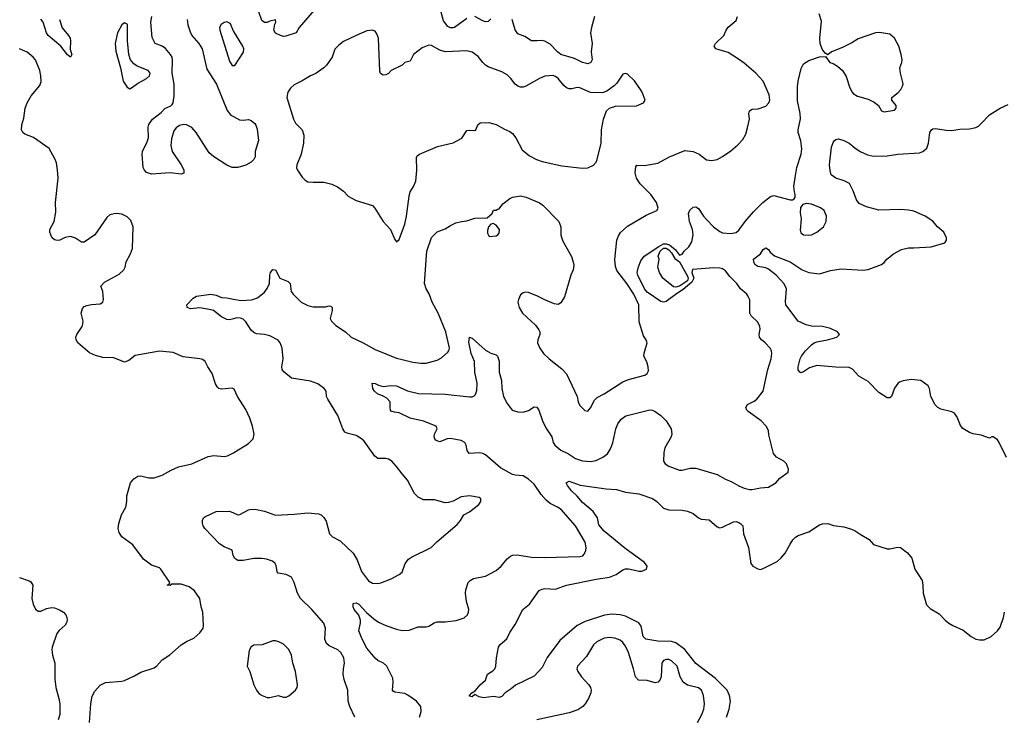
# Model space of a CAD drawing. Header units: inches. Extents: x 2293880 to 2522759, y 823965 to 1006879.
# Tile 128 of 256: x 2358412 to 2365721, y 942124 to 947288. Entities that reach past the tile are written whole.
import ezdxf

# ---------------------------------------------------------------- set-up
doc = ezdxf.new("R2010")
doc.units = ezdxf.units.IN
doc.header["$MEASUREMENT"] = 0
doc.layers.add('C3954', color=7, linetype='Continuous')
doc.layers.add('C3964', color=7, linetype='Continuous')

msp = doc.modelspace()

# ---------------------------------------------------------------- linework, layer by layer
at = {"layer": 'C3954', "color": 5}
for points, elevation in [([(2358707.6, 947290), (2358726.1, 947226.1), (2358775.2, 947170), (2358785.7, 947150), (2358790.3, 947129.7), (2358787.3, 947067.3), (2358798.8, 947030), (2358790, 947009.5), (2358765.8, 947025.8), (2358717, 947090), (2358623.5, 947170), (2358609.8, 947190), (2358586.6, 947270), (2358570, 947291.6)], 260), ([(2360000, 946189.5), (2359990, 946189.6), (2359950, 946207.8), (2359850, 946272.4), (2359818.1, 946298.1), (2359722.7, 946450), (2359690, 946488.2), (2359650, 946508.3), (2359630, 946509.7), (2359598.6, 946501.4), (2359574.1, 946485.9), (2359557.2, 946462.8), (2359537.8, 946402.2), (2359532.8, 946352.8), (2359542.6, 946310), (2359610.6, 946210), (2359630, 946172), (2359630.5, 946149.5), (2359610, 946141.2), (2359530, 946149.6), (2359390, 946140.5), (2359353.8, 946153.8), (2359337.2, 946170), (2359329.4, 946189.4), (2359320.7, 946290), (2359324.5, 946310), (2359358.7, 946381.3), (2359367.3, 946410), (2359366.6, 946490), (2359371.8, 946510), (2359397.2, 946550), (2359461, 946599), (2359490, 946627.3), (2359532.9, 946647.1), (2359542.7, 946657.3), (2359550, 946671.3), (2359558.2, 946721.8), (2359558.5, 946810), (2359544.5, 946890), (2359547.2, 946987.2), (2359543.1, 947010), (2359531.8, 947030), (2359494.2, 947074.2), (2359470, 947089.8), (2359417.6, 947110), (2359394.8, 947154.8), (2359385.7, 947270), (2359393.2, 947310)], 260), ([(2359654.1, 947290), (2359660.1, 947250), (2359676.6, 947196.6), (2359690.1, 947170.1), (2359742, 947110), (2359766.4, 947070), (2359800.5, 946920.5), (2359871.7, 946810), (2359952.3, 946612.3), (2359979.9, 946579.9), (2360000, 946568.4)], 260), ([(2360000, 947203.2), (2359975.8, 947255.8), (2359970, 947262.7), (2359948.5, 947271.5), (2359930, 947266.6), (2359908.5, 947251.5), (2359896.3, 947230), (2359897.1, 947210), (2359970, 946980.7), (2359990, 946947), (2360000, 946947.7)], 280), ([(2360000, 944546.6), (2359990, 944551.3), (2359910, 944546), (2359890, 944550.9), (2359879.7, 944559.7), (2359864.4, 944584.4), (2359841.9, 944661.9), (2359808.3, 944710), (2359789.8, 944749.8), (2359770, 944764.7), (2359750, 944770.9), (2359624.7, 944784.7), (2359550, 944818), (2359450, 944827.6), (2359270, 944795.6), (2359222, 944758), (2359190, 944746.6), (2359110, 944778), (2359030, 944780.9), (2358974.8, 944794.8), (2358930, 944814), (2358842.7, 944890), (2358832.3, 944910), (2358829.6, 944930), (2358836.2, 944950), (2358876.2, 945010), (2358880.7, 945030), (2358882.9, 945050), (2358869.4, 945110), (2358877.2, 945142.8), (2358890, 945158), (2358910, 945166), (2358945.6, 945174.4), (2359010, 945178.8), (2359028.7, 945190), (2359034, 945210), (2359029.1, 945269.1), (2359015.3, 945310), (2359040.5, 945339.5), (2359150, 945398.7), (2359185.6, 945430), (2359194.3, 945450), (2359201.3, 945490), (2359234, 945550), (2359249.6, 945590), (2359254.5, 945750), (2359236.2, 945796.2), (2359210, 945823.6), (2359170, 945843), (2359130.4, 945849.6), (2359112.3, 945847.7), (2359082, 945838), (2359059.9, 945820.1), (2358970.6, 945690), (2358890, 945635.1), (2358870, 945636), (2358826.6, 945666.6), (2358790, 945677.6), (2358750, 945669.7), (2358710, 945651.3), (2358690, 945649.7), (2358670, 945652.3), (2358649.4, 945670), (2358635.1, 945710), (2358635.1, 945730), (2358667, 945790), (2358680.1, 945859.9), (2358678.7, 945930), (2358696.8, 946110), (2358693.3, 946173.3), (2358684.2, 946224.2), (2358673.9, 946253.9), (2358631, 946331), (2358513.3, 946413.3), (2358450, 946437.6), (2358434.5, 946450), (2358425.4, 946470), (2358428.3, 946508.3), (2358442.5, 946557.5), (2358452.8, 946630), (2358466.6, 946670), (2358497.3, 946722.7), (2358560.5, 946799.5), (2358570.6, 946829.4), (2358569.8, 946870), (2358562.5, 946910), (2358528.8, 946988.8), (2358512.8, 947010), (2358466.6, 947046.6), (2358411.7, 947071.7)], 280), ([(2360000, 945068.3), (2359970, 945059.5), (2359950, 945060.9), (2359910, 945081.6), (2359850, 945128.3), (2359834.5, 945134.5), (2359750, 945148.5), (2359681.1, 945141.1), (2359654, 945150), (2359652.3, 945170), (2359699.1, 945220.9), (2359724.5, 945235.5), (2359830, 945249.2), (2359870, 945242.4), (2359910, 945225.2), (2359950, 945222.7), (2360000, 945213.7)], 260), ([(2358929.6, 942070), (2358939.8, 942210), (2358950, 942266.8), (2358970, 942303.8), (2359010, 942348), (2359050, 942366.7), (2359170, 942376.5), (2359190, 942381.7), (2359263.8, 942416.2), (2359310, 942444.2), (2359410, 942475.8), (2359430, 942490.4), (2359470, 942534.9), (2359526.1, 942573.9), (2359610, 942648.5), (2359650, 942672), (2359704.2, 942695.8), (2359750, 942737.3), (2359772.7, 942770), (2359776, 942790), (2359772.3, 942890), (2359759.6, 942930), (2359749.4, 942990), (2359710, 943049.2), (2359670, 943078.4), (2359610, 943096.9), (2359542, 943098), (2359530, 943088.7), (2359506, 943090), (2359522, 943098), (2359526, 943110), (2359459.6, 943210), (2359450, 943218), (2359390, 943238.9), (2359330, 943282), (2359252, 943390), (2359170, 943449.6), (2359150, 943481.2), (2359142, 943510), (2359147.6, 943547.6), (2359168.7, 943611.3), (2359200.7, 943670), (2359207.3, 943710), (2359207.7, 943752.3), (2359235.1, 943850), (2359260.1, 943879.9), (2359290, 943899.1), (2359310, 943902), (2359370, 943886), (2359410, 943886), (2359470, 943906.7), (2359536, 943944), (2359590, 943967.6), (2359690, 943991.5), (2359810, 944046.4), (2359852.8, 944052.8), (2359930, 944044.4), (2359954, 944050), (2359990, 944066.7), (2360000, 944073)], 280), ([(2360000, 943305.2), (2359997, 943310), (2359988.7, 943350), (2359930, 943375.1), (2359895.9, 943395.9), (2359785.2, 943510), (2359772.7, 943530), (2359769.4, 943549.4), (2359769.6, 943570), (2359777, 943590), (2359790, 943600.4), (2359870, 943636.3), (2359970, 943640.5), (2360000, 943627)], 260), ([(2358410, 943147), (2358483.1, 943123.1), (2358494.3, 943114.3), (2358508.5, 943090), (2358503.2, 942990), (2358511.6, 942950), (2358530, 942912.7), (2358550, 942897.6), (2358570, 942897), (2358610, 942917.6), (2358650, 942924.4), (2358670, 942921.3), (2358707.3, 942907.3), (2358737.3, 942890), (2358755.5, 942870), (2358761.6, 942850), (2358764.9, 942830), (2358760.3, 942810), (2358750, 942792.3), (2358705.4, 942754.6), (2358688.7, 942731.3), (2358653.4, 942630), (2358650.2, 942610), (2358655.4, 942570), (2358671.8, 942510), (2358672.9, 942392.9), (2358679.7, 942330), (2358702.4, 942250), (2358709.1, 942210), (2358709, 942131), (2358697.6, 942090)], 280)]:
    msp.add_lwpolyline(points, dxfattribs=dict(at, elevation=elevation))
at = {"layer": 'C3954', "color": 5, "elevation": 280}
msp.add_lwpolyline([(2359190, 947264), (2359170, 947249), (2359139.1, 947190), (2359121.6, 947110), (2359126.7, 947053.3), (2359160.5, 946930), (2359181, 946830), (2359210, 946786), (2359230, 946774.8), (2359250, 946785.5), (2359285.8, 946814.2), (2359354.5, 946850), (2359375.6, 946870), (2359380.7, 946890), (2359366, 946910), (2359283.1, 946943.1), (2359259.5, 946959.5), (2359235.1, 946990), (2359223, 947030), (2359212.1, 947130), (2359212.3, 947250), (2359210, 947255.3)], close=True, dxfattribs=at)
at = {"layer": 'C3964', "color": 5}
for points, elevation in [([(2360659.3, 947430), (2360487.3, 947230), (2360464.7, 947190), (2360386.3, 947166.3), (2360370, 947163.7), (2360348, 947170), (2360310, 947188.7), (2360299, 947210), (2360304.7, 947255.3), (2360314, 947270), (2360310, 947286), (2360270, 947277.2), (2360250, 947266), (2360230, 947266.6), (2360210, 947281.2), (2360186.9, 947346.9)], 260), ([(2361730, 947297.6), (2361640.7, 947230), (2361630, 947226), (2361610, 947227.3), (2361590, 947238), (2361559.1, 947279.1), (2361533.6, 947370)], 260), ([(2360000, 945213.7), (2360056.6, 945203.4), (2360132.3, 945207.7), (2360176.4, 945223.6), (2360230, 945264.7), (2360250, 945291), (2360265.1, 945330), (2360267.6, 945390), (2360273.2, 945410), (2360290, 945434), (2360310, 945430.7), (2360342.8, 945370), (2360404.5, 945344.5), (2360418.8, 945330), (2360428, 945270), (2360442, 945250), (2360500.7, 945190), (2360550, 945166.4), (2360590, 945157), (2360630, 945155.3), (2360682.7, 945157.3), (2360710, 945164.7), (2360722, 945162), (2360730.7, 945150), (2360730.5, 945130), (2360717.1, 945070), (2360725.5, 945050), (2360758.7, 945018.7), (2360830, 944971.6), (2360871.6, 944931.6), (2360960.5, 944890), (2361050, 944840.2), (2361210, 944776), (2361250, 944764.6), (2361330, 944745.3), (2361390, 944738.4), (2361430, 944738.4), (2361510, 944759.3), (2361543.5, 944776.5), (2361590, 944819.1), (2361597.6, 944830), (2361602.4, 944850), (2361576, 944970), (2361517.7, 945110), (2361472.8, 945190), (2361451.5, 945251.5), (2361428.4, 945290), (2361417, 945330), (2361435.3, 945570), (2361468.4, 945670), (2361510, 945712.7), (2361570, 945735.3), (2361610, 945761.1), (2361650, 945779.5), (2361690.5, 945790.5), (2361730, 945794), (2361790, 945814.8), (2361882, 945818), (2361918, 945850), (2361930, 945874), (2361950, 945874), (2361958, 945882), (2361970, 945884.7), (2361998.6, 945921.4), (2362050, 945961), (2362070, 945970.7), (2362130, 945979.5), (2362170.3, 945970.3), (2362270, 945928.4), (2362294.4, 945910), (2362413.7, 945790), (2362428.7, 945750), (2362428.9, 945688.9), (2362442.8, 945642.8), (2362506.8, 945530), (2362518.5, 945498.5), (2362524.9, 945464.9), (2362521.6, 945430), (2362502.3, 945390), (2362455.3, 945230), (2362430, 945185.6), (2362410, 945174), (2362378.6, 945178.6), (2362310, 945207), (2362256.1, 945236.1), (2362190, 945262.7), (2362170, 945266), (2362150, 945261.2), (2362130, 945244), (2362114, 945210), (2362110.7, 945190), (2362120.5, 945150), (2362144.9, 945110), (2362240.9, 945020.9), (2362266.2, 944986.2), (2362273, 944970), (2362272.7, 944950), (2362258, 944910), (2362256.4, 944890), (2362272, 944850), (2362299.5, 944810), (2362341.7, 944770), (2362436.4, 944696.4), (2362470, 944658), (2362550.6, 944490), (2362558, 944450), (2362570, 944422.8), (2362606.2, 944386.2), (2362630, 944382), (2362650, 944406.8), (2362677.8, 944462.2), (2362697.8, 944482.2), (2362751.5, 944510), (2362890, 944600.3), (2362930, 944615.8), (2363051.4, 944648.6), (2363070, 944661), (2363079.5, 944680.5), (2363078, 944710), (2363067.2, 944747.2), (2363046, 944790), (2363046.6, 944813.4), (2363068.7, 944890), (2363062, 944910), (2363042, 944942), (2363010, 945046), (2363009, 945170), (2362971.8, 945250), (2362918, 945330), (2362845.5, 945425.5), (2362834.9, 945454.9), (2362828.5, 945508.5), (2362844.8, 945650), (2362856.8, 945683.2), (2362871.9, 945708.1), (2362924.7, 945755.3), (2363063, 945837), (2363142, 945870), (2363151.6, 945888.4), (2363138.4, 945930), (2363098, 945990), (2363017.7, 946070), (2362989.8, 946110), (2362980.5, 946150), (2362984.9, 946195.1), (2362992.7, 946207.3), (2363050, 946205.5), (2363150, 946222.3), (2363236, 946270), (2363350, 946316.4), (2363411, 946310), (2363456, 946290), (2363510, 946247.7), (2363550, 946243), (2363590, 946250.8), (2363630, 946271), (2363690, 946314), (2363742.4, 946357.6), (2363781, 946399), (2363801.5, 946438.5), (2363815.2, 946484.8), (2363829.6, 946550), (2363824.2, 946590), (2363829.8, 946610.2), (2363850, 946622.4), (2363894, 946626), (2363950, 946646.7), (2363972.3, 946670), (2363979.3, 946690), (2363975.1, 946730), (2363931.6, 946830), (2363876, 946890), (2363790, 946965.2), (2363754, 946990), (2363670, 947044), (2363579, 947070), (2363566, 947090), (2363577.2, 947110), (2363639, 947170), (2363655.3, 947210), (2363670, 947231.3), (2363730, 947281), (2363740.7, 947310)], 260), ([(2361378.9, 942110), (2361391.5, 942151.5), (2361389.6, 942190), (2361358.4, 942230), (2361293.8, 942273.8), (2361270, 942285.1), (2361195.9, 942295.9), (2361183.3, 942303.3), (2361179.5, 942310), (2361185.3, 942370), (2361180.8, 942400.8), (2361136.9, 942490), (2361112.1, 942512.1), (2361069.8, 942529.8), (2361050, 942549.4), (2360990, 942622.7), (2360953, 942690), (2360929.6, 942750), (2360942.6, 942810), (2360941.7, 942830), (2360928.5, 942868.5), (2360895.1, 942910), (2360887, 942930), (2360886.8, 942953.2), (2360910, 942958), (2360930, 942948), (2360986.6, 942886.6), (2361040.1, 942840.1), (2361076, 942816), (2361131, 942791), (2361210, 942762.8), (2361250, 942753.6), (2361303.7, 942756.3), (2361370, 942782), (2361430, 942782), (2361450, 942787), (2361488.9, 942811.1), (2361510, 942817.4), (2361570, 942816.9), (2361651.1, 942828.9), (2361711.3, 942848.7), (2361736, 942870), (2361743.7, 942890), (2361746.6, 942910), (2361727.7, 942967.7), (2361722, 943030), (2361724.1, 943055.9), (2361742, 943110), (2361755.1, 943124.9), (2361780.1, 943139.9), (2361870, 943158), (2361950, 943200.2), (2361986.2, 943230), (2362030, 943285.2), (2362054.1, 943305.9), (2362070, 943312.6), (2362104.5, 943315.5), (2362210, 943298.7), (2362310, 943294.9), (2362570, 943302), (2362591.9, 943308.1), (2362600.8, 943319.2), (2362613.5, 943346.5), (2362615.8, 943370), (2362609.8, 943410), (2362537.3, 943530), (2362430.9, 943650.9), (2362404.8, 943670), (2362350, 943696.9), (2362320.3, 943720.3), (2362283.7, 943763.7), (2362230, 943840.6), (2362190, 943877), (2362150, 943900.8), (2362090, 943905.8), (2362070, 943912.5), (2361980.3, 943960.3), (2361870, 944057.6), (2361850, 944068.7), (2361826.9, 944073.1), (2361748.5, 944068.5), (2361733.6, 944090), (2361725.4, 944130), (2361715.1, 944150), (2361690, 944164.4), (2361610, 944178.3), (2361584.2, 944175.8), (2361530, 944155.1), (2361503.5, 944163.5), (2361495.1, 944170), (2361487.6, 944190), (2361492, 944210), (2361512, 944250), (2361503.7, 944270), (2361410, 944306.3), (2361310, 944329.8), (2361230, 944368.4), (2361193.4, 944373.4), (2361170, 944382.7), (2361164.5, 944390), (2361162, 944410), (2361162.7, 944450), (2361137, 944477), (2361110, 944494), (2361067, 944510), (2361044.5, 944530), (2361032.3, 944550), (2361029.2, 944590), (2361050, 944586.8), (2361074.6, 944574.6), (2361110, 944564.9), (2361170, 944572), (2361210, 944569), (2361290, 944533.1), (2361373.3, 944513.3), (2361570.9, 944509.1), (2361750, 944487.6), (2361771, 944489), (2361784.9, 944495.1), (2361794.2, 944505.8), (2361804.9, 944535.1), (2361807.9, 944590), (2361790.6, 944670), (2361786.8, 944750), (2361763.7, 944810), (2361749.8, 944870.2), (2361746.1, 944893.9), (2361750, 944931), (2361770, 944922.8), (2361870, 944834), (2361910, 944813.4), (2361950, 944800.7), (2361958, 944790), (2361970, 944752), (2361971.3, 944671.3), (2361988.9, 944610), (2361991.3, 944550), (2362003.2, 944490), (2362030, 944438), (2362067.7, 944390), (2362110, 944378), (2362150, 944375.5), (2362190, 944386), (2362230, 944413), (2362250, 944410.8), (2362265.5, 944390), (2362292.7, 944310), (2362318.3, 944258.3), (2362361.5, 944190), (2362371.5, 944150), (2362383.6, 944130), (2362430, 944091.4), (2362485.7, 944065.7), (2362538.7, 944030), (2362590, 944011.9), (2362650, 944008.4), (2362690, 944015.8), (2362740.7, 944039.3), (2362774.8, 944065.2), (2362798.7, 944101.3), (2362813.9, 944146.1), (2362836.5, 944250), (2362852.8, 944287.2), (2362877.2, 944322.8), (2362912.5, 944347.5), (2363090, 944392.1), (2363110, 944389.2), (2363130, 944379.7), (2363170, 944349.1), (2363210, 944309), (2363247.8, 944250), (2363252.8, 944212.8), (2363247.2, 944190), (2363200.6, 944110), (2363194.3, 944074.3), (2363190.4, 944010), (2363203, 943990), (2363230, 943972.4), (2363310, 943944.9), (2363330, 943944.4), (2363390, 943958.4), (2363430, 943958.4), (2363590, 943912.2), (2363650, 943876.5), (2363697.3, 943857.3), (2363750, 943828.2), (2363790.4, 943810.4), (2363830, 943800.5), (2363850, 943799.3), (2363910, 943813.4), (2363970, 943817.3), (2364024, 943850), (2364055.1, 943884.9), (2364115.3, 943930), (2364118, 943950), (2364104, 943990), (2364084, 944010), (2364030, 944039.5), (2364008.2, 944068.2), (2363972.9, 944207.1), (2363970, 944238), (2363954, 944270), (2363916.2, 944310), (2363819.4, 944379.4), (2363809.3, 944390), (2363800.9, 944410), (2363815.1, 944430), (2363864.9, 944455.1), (2363884.5, 944470), (2363930, 944531), (2363964.8, 944690), (2363989.7, 944770), (2363995.8, 944810), (2363993, 944830), (2363983.6, 944850), (2363945.1, 944890), (2363918.4, 944910), (2363903.5, 944930), (2363901.1, 944950), (2363908.2, 944990), (2363905.1, 945010), (2363890, 945042), (2363842, 945090), (2363831.6, 945110), (2363831.3, 945208.7), (2363818, 945238), (2363809.6, 945250), (2363761.6, 945290), (2363734.3, 945330), (2363682.2, 945382.2), (2363650, 945423.6), (2363630, 945437.4), (2363610, 945444), (2363565.1, 945445.1), (2363407.3, 945432.7), (2363400.6, 945410), (2363415.9, 945370), (2363401.9, 945338.1), (2363335.7, 945284.3), (2363286.6, 945253.4), (2363210, 945194.7), (2363190, 945190.7), (2363170, 945195.7), (2363070, 945264.2), (2363048.8, 945290), (2363000.2, 945390), (2362996.2, 945410), (2363006.1, 945453.9), (2363022.5, 945497.5), (2363048, 945532), (2363155.1, 945604.9), (2363190, 945623.8), (2363210, 945623.9), (2363235.3, 945615.3), (2363279, 945579), (2363310, 945538.9), (2363330, 945548.1), (2363344.4, 945570), (2363378.8, 945601.2), (2363401.1, 945638.9), (2363410.8, 945690), (2363405, 945730), (2363383.1, 945790), (2363377.4, 945850), (2363385.7, 945874.3), (2363410, 945897.1), (2363430, 945898.7), (2363450, 945887.2), (2363488.7, 945828.7), (2363510, 945805.3), (2363562.4, 945750), (2363610, 945714.6), (2363630, 945705.8), (2363690, 945699.6), (2363730, 945709), (2363750, 945725.7), (2363796.8, 945790), (2363858.1, 945861.9), (2363928.8, 945931.2), (2363984.4, 945975.6), (2364010, 945983.1), (2364130, 945950.7), (2364149.1, 945950.9), (2364162, 945958), (2364168.7, 945970), (2364169, 945990), (2364162.7, 946010), (2364159.5, 946050), (2364169.6, 946130), (2364181.6, 946190), (2364212, 946290), (2364217, 946330), (2364210, 946388), (2364189.6, 946450), (2364189.7, 946470), (2364207.9, 946552.1), (2364205.7, 946590), (2364185.9, 946685.9), (2364186, 946790), (2364191.1, 946830), (2364213.8, 946926.2), (2364230, 946959.3), (2364270, 946983.8), (2364350, 947010.8), (2364394, 947014), (2364426, 946970), (2364450, 946962), (2364482.6, 946942.6), (2364519.1, 946910), (2364546.9, 946866.9), (2364570.4, 946790), (2364590, 946750.8), (2364599.9, 946739.9), (2364630, 946719.3), (2364710, 946697.3), (2364754.2, 946674.2), (2364786.8, 946650), (2364810, 946611.3), (2364830, 946602.8), (2364904.7, 946615.3), (2364917.2, 946630), (2364917.2, 946650), (2364885.2, 946690), (2364886, 946710), (2364933.1, 946746.9), (2364953.2, 946770), (2364965.6, 946794.4), (2364969.1, 946810.9), (2364949.6, 946890), (2364946, 946930), (2364961.2, 946970), (2364962.7, 946990), (2364956.2, 947030), (2364937, 947090), (2364905.2, 947150), (2364870, 947179.3), (2364793.3, 947193.3), (2364764.7, 947190), (2364635.5, 947144.5), (2364590, 947116), (2364519, 947081), (2364438, 947050), (2364410, 947026), (2364390, 947038), (2364369.5, 947069.5), (2364354.5, 947110), (2364352, 947150), (2364362.8, 947277.2), (2364347.6, 947330)], 240), ([(2361910, 947292.8), (2361890, 947274.3), (2361870, 947272.1), (2361850, 947278.2), (2361790, 947311.1)], 260), ([(2362679.7, 947310), (2362655.4, 947230), (2362650.2, 947190.2), (2362660.8, 947110), (2362654.3, 947050), (2362662, 946990), (2362651.3, 946968.7), (2362630, 946960.4), (2362590, 946968.9), (2362530, 946998.7), (2362430, 947029.8), (2362403.1, 947050), (2362350, 947105.1), (2362310, 947128.7), (2362286.1, 947133.9), (2362249.7, 947129.7), (2362210, 947131.6), (2362162, 947162), (2362110, 947182.9), (2362090, 947212.7), (2362067.4, 947290)], 260), ([(2360000, 946947.7), (2360010, 946948.4), (2360072.8, 947047.2), (2360074.8, 947070), (2360068.3, 947090), (2360001, 947201), (2360000, 947203.2)], 280), ([(2365736.6, 944036.6), (2365683.7, 944150), (2365670, 944169.2), (2365638, 944190), (2365627.7, 944192.3), (2365610, 944182), (2365550, 944203.6), (2365490, 944213.3), (2365463.5, 944223.5), (2365413.7, 944253.7), (2365394.7, 944274.7), (2365370, 944338.4), (2365350, 944366.6), (2365330, 944376.4), (2365250, 944396.2), (2365228, 944408), (2365207.8, 944427.8), (2365174.8, 944490), (2365165.1, 944550), (2365154.5, 944570), (2365102, 944610), (2365030, 944615.8), (2364970, 944606.3), (2364943.6, 944596.4), (2364930, 944587.3), (2364906.5, 944553.5), (2364883, 944490), (2364870, 944480.5), (2364850, 944479.7), (2364790, 944519.3), (2364710, 944601), (2364641.6, 944641.6), (2364594.6, 944694.6), (2364570, 944705.3), (2364470, 944707.1), (2364330, 944719.8), (2364275.8, 944704.2), (2364230, 944674.5), (2364210, 944667.3), (2364202, 944670), (2364190, 944688), (2364189.7, 944709.7), (2364204.8, 944770), (2364214.5, 944790), (2364244.8, 944830), (2364290, 944874), (2364310, 944888.7), (2364330, 944895.3), (2364408.7, 944910), (2364477.2, 944930), (2364497, 944950), (2364483.7, 944970), (2364430, 944995.1), (2364370, 945009.6), (2364290, 945013.7), (2364250, 945021.5), (2364191.6, 945050), (2364099.7, 945170), (2364096.2, 945196.2), (2364104.8, 945290), (2364086.1, 945326.1), (2364026.9, 945390), (2363970, 945435.6), (2363950, 945446.2), (2363890, 945456.3), (2363869.6, 945470), (2363860.9, 945490), (2363859, 945510), (2363911.1, 945548.9), (2363930, 945581), (2363950, 945593), (2363970, 945581.6), (2363982.3, 945562.3), (2364014.4, 945534.4), (2364130, 945489.3), (2364220.9, 945430), (2364270, 945410.2), (2364350, 945400.9), (2364430, 945425.8), (2364510, 945437.7), (2364670, 945428), (2364710, 945433.4), (2364810, 945470.8), (2364830, 945486), (2364849.2, 945510), (2364899.3, 945550), (2364957.1, 945582.9), (2365010, 945594.9), (2365050, 945593.7), (2365177.7, 945602.3), (2365279, 945630), (2365292.7, 945650), (2365292.3, 945667.7), (2365272, 945710), (2365226, 945750), (2365190, 945792.7), (2365134, 945830), (2365050, 945866), (2365010, 945874.2), (2364950, 945878.7), (2364790, 945872.7), (2364697.6, 945897.6), (2364643.7, 945923.7), (2364624.2, 945950), (2364598.4, 946018.4), (2364570.8, 946070.8), (2364531.8, 946091.8), (2364469.3, 946110), (2364435.1, 946135.1), (2364426.9, 946166.9), (2364423.1, 946210), (2364437.7, 946342.3), (2364450, 946374.8), (2364460.9, 946390), (2364470, 946399.1), (2364490, 946403.8), (2364530, 946391.3), (2364570, 946370.2), (2364610, 946335.2), (2364650, 946310.3), (2364704.8, 946284.8), (2364750, 946275.2), (2364850, 946275.8), (2364930.3, 946290.3), (2365090, 946300.2), (2365117, 946310), (2365145.3, 946334.7), (2365158.5, 946370), (2365168.7, 946451.3), (2365179.5, 946470), (2365190, 946478.4), (2365210, 946480.3), (2365290, 946466.5), (2365330, 946465.5), (2365390, 946474), (2365463.3, 946476.7), (2365510, 946488), (2365530, 946498), (2365550, 946516.4), (2365610, 946581.3), (2365690, 946630.6), (2365750, 946658.8)], 220), ([(2360000, 946568.4), (2360043.4, 946543.4), (2360070, 946540.7), (2360110, 946546.8), (2360130, 946538.8), (2360156.3, 946516.3), (2360164.9, 946504.9), (2360174.4, 946474.4), (2360184.9, 946390), (2360159.1, 946310), (2360158.8, 946270), (2360150.8, 946250), (2360130.7, 946230), (2360090, 946208), (2360030, 946189.5), (2360000, 946189.5)], 260), ([(2360000, 943627), (2360030, 943613.4), (2360046.3, 943613.7), (2360109.6, 943650.4), (2360130, 943655.5), (2360170, 943653), (2360230, 943639.3), (2360310, 943610.4), (2360450, 943616.5), (2360550, 943627.1), (2360630, 943618.9), (2360650, 943612), (2360670, 943592.7), (2360686, 943566), (2360712.2, 943470), (2360733, 943450), (2360790, 943418.5), (2360887.1, 943327.1), (2360918, 943278), (2360950, 943190.6), (2361001.4, 943121.4), (2361030, 943103.8), (2361070, 943102.4), (2361093.1, 943106.9), (2361170, 943137.3), (2361229.5, 943170.5), (2361250, 943186.8), (2361274.5, 943250), (2361297.7, 943282.3), (2361320.8, 943299.2), (2361466, 943370), (2361508.3, 943411.7), (2361660.5, 943539.5), (2361684.5, 943570), (2361707.7, 943612.3), (2361750, 943634.8), (2361821.2, 943690), (2361834, 943710), (2361835.3, 943730), (2361822, 943742), (2361750, 943754), (2361690, 943745.6), (2361630, 943714), (2361596.1, 943703.9), (2361570, 943702), (2361490, 943722.4), (2361410, 943723.5), (2361370, 943742.7), (2361342.3, 943770), (2361289.7, 943870), (2361250, 943915.6), (2361210, 943971.6), (2361173.6, 944010), (2361150, 944024.7), (2361130, 944029.7), (2361069.5, 944030), (2361047.2, 944047.2), (2360970, 944159.3), (2360950, 944176), (2360910, 944201.2), (2360850, 944215.1), (2360826, 944226), (2360809.7, 944249.7), (2360774, 944350), (2360698.7, 944470), (2360689.6, 944490), (2360687.3, 944530), (2360671.8, 944550), (2360624, 944584), (2360570, 944605.1), (2360430, 944626.6), (2360373.6, 944673.6), (2360360.7, 944690), (2360357.4, 944710), (2360368.7, 944770), (2360359.3, 944850), (2360346.4, 944890), (2360330, 944908.5), (2360270, 944941), (2360230, 944951.3), (2360170, 944956.2), (2360150, 944964.5), (2360130, 944983.7), (2360090, 945045.1), (2360070, 945063.5), (2360050, 945073.1), (2360024.5, 945075.5), (2360000, 945068.3)], 260), ([(2360000, 944073), (2360110, 944141.6), (2360143.9, 944176.1), (2360152.3, 944210), (2360139.6, 944270), (2360119.7, 944330), (2360090, 944395.1), (2360029.6, 944490), (2360004.5, 944544.5), (2360000, 944546.6)], 280), ([(2363657.7, 942110), (2363677.3, 942170), (2363687.4, 942230), (2363682, 942270), (2363664.4, 942310), (2363577.2, 942397.2), (2363429.9, 942509.9), (2363350, 942611.8), (2363282.2, 942662.2), (2363250, 942673.1), (2363150, 942673.9), (2363060.9, 942690), (2363039.1, 942710), (2363026, 942786), (2363008.3, 942810), (2362910, 942859.2), (2362869.9, 942869.9), (2362810, 942874.9), (2362753.7, 942866.3), (2362610, 942821.6), (2362550.1, 942789.9), (2362420.5, 942679.5), (2362326.5, 942553.5), (2362290, 942479.3), (2362230, 942415.3), (2362091.1, 942348.9), (2362059.9, 942320.1), (2362016, 942290), (2361990, 942264), (2361970, 942257.2), (2361930, 942262.7), (2361854, 942254), (2361822, 942262), (2361790, 942278), (2361770, 942262), (2361750, 942266), (2361750, 942272), (2361768, 942290), (2361794, 942306), (2361829.3, 942350.7), (2361870, 942384.7), (2361885.2, 942430), (2361925.1, 942454.9), (2361938.4, 942470), (2361946, 942490), (2361951.3, 942551.3), (2361966.2, 942630), (2361979.7, 942650), (2362028.3, 942691.7), (2362050, 942738.7), (2362090, 942798.4), (2362147.8, 942910), (2362196.9, 942950), (2362268.2, 943051.8), (2362290, 943061.6), (2362310, 943064.4), (2362390, 943060.8), (2362470.6, 943089.4), (2362690, 943134.5), (2362791.2, 943148.8), (2362838.4, 943170), (2362890, 943204.6), (2362910, 943210.4), (2362931.9, 943211.9), (2363010, 943194.4), (2363030, 943194.9), (2363065.2, 943210), (2363069.4, 943230), (2363050, 943257.6), (2362903.9, 943363.9), (2362749.6, 943490), (2362710, 943539), (2362700.9, 943590), (2362670, 943638), (2362590, 943703.7), (2362551, 943751), (2362509.2, 943790), (2362479, 943830), (2362468.7, 943850), (2362490, 943861), (2362571.6, 943831.6), (2362765.9, 943805.9), (2362841.1, 943801.1), (2362910, 943779.5), (2363008.8, 943768.8), (2363110, 943732.4), (2363140.7, 943710), (2363190, 943660.7), (2363230.4, 943650.4), (2363330, 943645.7), (2363370, 943638.4), (2363410, 943622.4), (2363450, 943590.5), (2363470, 943580.4), (2363530, 943576.3), (2363590, 943522.4), (2363610, 943516.4), (2363630, 943519.5), (2363710, 943560.3), (2363730, 943562), (2363750, 943555.3), (2363765.8, 943545.8), (2363779.3, 943530), (2363783.7, 943470), (2363821.7, 943370), (2363839.3, 943250), (2363854, 943230), (2363890, 943210.5), (2363910, 943207.3), (2363930, 943213.4), (2364034.2, 943265.8), (2364062.7, 943290), (2364093.1, 943326.9), (2364130, 943394.8), (2364150, 943426), (2364170, 943446.8), (2364190, 943458), (2364270, 943484.9), (2364350, 943538), (2364370, 943544.9), (2364410, 943547.3), (2364452.4, 943532.4), (2364530, 943523.7), (2364586.6, 943506.6), (2364614.1, 943494.1), (2364650, 943468.2), (2364718, 943430), (2364750, 943391.3), (2364850, 943360.7), (2364870, 943359.1), (2364930, 943373.4), (2364950, 943370.8), (2365002.8, 943330), (2365034, 943290), (2365057.3, 943210), (2365110, 943124.7), (2365117, 943090), (2365117.4, 943030), (2365144.3, 942944.3), (2365170, 942917.6), (2365237, 942877), (2365280.5, 942830), (2365310, 942808.2), (2365338.8, 942790), (2365416.4, 942756.4), (2365474, 942710), (2365510, 942690.4), (2365536.2, 942683.8), (2365570, 942685.5), (2365624, 942710), (2365670, 942750.6), (2365690, 942777.3), (2365714.5, 942850), (2365722.6, 942890)], 220), ([(2360898.7, 942110), (2360861.6, 942190), (2360850, 942228), (2360848, 942310), (2360821, 942390), (2360814, 942430), (2360815.1, 942470), (2360823.9, 942510), (2360818, 942550), (2360794.8, 942590), (2360774.7, 942610), (2360710, 942639.7), (2360690, 942658.4), (2360677.6, 942690), (2360683.1, 942770), (2360668.8, 942808.8), (2360579.7, 942910), (2360495.8, 942990), (2360474.2, 943030), (2360450, 943109.3), (2360430, 943149.4), (2360390, 943169.6), (2360330, 943179), (2360322.7, 943190), (2360315.9, 943235.9), (2360309.3, 943250), (2360287.9, 943267.9), (2360243.5, 943283.5), (2360210, 943288.5), (2360150, 943288.4), (2360070, 943272.7), (2360030, 943273.2), (2360010, 943289), (2360000, 943305.2)], 260), ([(2363443.8, 942070), (2363475.9, 942130), (2363489.9, 942170.1), (2363494.5, 942210), (2363488.1, 942270), (2363472.9, 942310), (2363450, 942328.5), (2363370, 942347.3), (2363337.4, 942370), (2363314.5, 942410), (2363293.5, 942490), (2363250, 942528.2), (2363230, 942537.3), (2363210, 942538.9), (2363190.7, 942530), (2363178.4, 942510), (2363173.4, 942410), (2363166.7, 942390), (2363150.2, 942369.8), (2363130, 942366), (2363070, 942381.8), (2363005.6, 942385.6), (2362982.8, 942410), (2362968.9, 942470), (2362930.7, 942590), (2362910, 942636.2), (2362890, 942665.6), (2362870, 942682.4), (2362830, 942697.4), (2362790, 942702.6), (2362750, 942696.9), (2362697.1, 942670), (2362672, 942648), (2362619, 942561), (2362552.7, 942490), (2362548.2, 942470), (2362554.9, 942450), (2362582, 942410), (2362636.5, 942350), (2362648.7, 942330), (2362654, 942310), (2362652, 942290), (2362634.9, 942250), (2362610.3, 942210), (2362591, 942189), (2362556.1, 942163.9), (2362490, 942141.5), (2362250, 942090.9)], 240)]:
    msp.add_lwpolyline(points, dxfattribs=dict(at, elevation=elevation))
for points, elevation in [([(2361029.3, 947209.3), (2360990, 947204.5), (2360908.9, 947171.1), (2360815.1, 947124.9), (2360780.7, 947099.3), (2360751.9, 947068.1), (2360730.3, 947010), (2360688.9, 946951.1), (2360669, 946931), (2360611.3, 946888.7), (2360570, 946871.1), (2360510, 946834.5), (2360450, 946804.8), (2360421.9, 946778.1), (2360401.8, 946750), (2360394, 946710), (2360443.5, 946550), (2360460.4, 946520.4), (2360509.2, 946470), (2360521.7, 946430), (2360519.1, 946370), (2360502.3, 946290), (2360470.3, 946210), (2360467.9, 946187.9), (2360473.7, 946170), (2360510, 946119.3), (2360530, 946096.4), (2360550, 946084.9), (2360590, 946080.3), (2360670, 946080.3), (2360730, 946067.6), (2360770, 946047.2), (2360814.6, 946014.6), (2360850, 945977.6), (2360866.5, 945966.5), (2360910, 945945.8), (2361030, 945908), (2361048.8, 945888.8), (2361110, 945790.5), (2361163.8, 945730), (2361196.8, 945656.8), (2361210, 945638), (2361230, 945656), (2361270.6, 945769.4), (2361283.1, 945830), (2361301.8, 945978.2), (2361310.8, 946009.2), (2361335.6, 946050), (2361351.3, 946090), (2361358.7, 946170), (2361356.6, 946263.4), (2361363, 946277), (2361379, 946290), (2361513.4, 946346.6), (2361630, 946373.4), (2361692.8, 946407.2), (2361730, 946464.9), (2361750, 946468.2), (2361790, 946464.9), (2361797.2, 946470), (2361812.9, 946507.1), (2361830, 946521), (2361895.5, 946524.5), (2361950, 946510.5), (2362010, 946474.9), (2362050, 946458.4), (2362070, 946443.8), (2362095.8, 946410), (2362142, 946322), (2362196.7, 946276.7), (2362249, 946249), (2362290, 946235.8), (2362436.1, 946203.9), (2362590, 946184.4), (2362630, 946188.4), (2362671.3, 946208.7), (2362692, 946230), (2362699.5, 946250), (2362728.3, 946370), (2362731.3, 946470), (2362744.7, 946550), (2362767.9, 946612.1), (2362789.6, 946630.4), (2362835.1, 946644.9), (2362990, 946648), (2363042, 946670), (2363054, 946690), (2363033.2, 946750), (2363021.2, 946770), (2362974.5, 946834.5), (2362924, 946884), (2362910, 946889), (2362890, 946884), (2362844.4, 946815.6), (2362824.6, 946795.4), (2362770, 946757.6), (2362735.8, 946744.2), (2362650, 946748.3), (2362570, 946782.7), (2362550, 946783.5), (2362510, 946773.6), (2362490, 946773.6), (2362470, 946781.4), (2362450, 946798), (2362410, 946850.9), (2362390, 946866.2), (2362370, 946873.6), (2362310, 946868.7), (2362270, 946851.7), (2362170, 946793.5), (2362150, 946786.9), (2362130, 946787.8), (2362110, 946794), (2362090, 946809.4), (2362058.4, 946850), (2362030, 946877), (2361990, 946899.5), (2361890, 946938), (2361870.8, 946950.8), (2361850, 946969.6), (2361814.9, 947014.9), (2361770, 947047.6), (2361730, 947055.8), (2361569.8, 947049.8), (2361530, 947060.4), (2361470, 947096.9), (2361450, 947098.7), (2361400.2, 947079.8), (2361335.5, 947030), (2361310, 946979), (2361270.6, 946969.4), (2361250.4, 946949.6), (2361170.5, 946909.5), (2361150, 946889.3), (2361130, 946879), (2361110, 946875.3), (2361090, 946888), (2361084.7, 946904.7), (2361074.5, 947150), (2361063.2, 947183.2), (2361050, 947202)], 280), ([(2364250, 945922.7), (2364224, 945916), (2364207.5, 945892.5), (2364206, 945854), (2364212.4, 945810), (2364204.5, 945724.5), (2364210, 945704.7), (2364230, 945691), (2364270, 945687.7), (2364290, 945690.7), (2364329.6, 945710.4), (2364378, 945750), (2364399.5, 945790), (2364400.7, 945830), (2364382.7, 945870), (2364357.2, 945890), (2364290, 945917)], 240), ([(2361925.4, 945774.6), (2361910, 945768.7), (2361891.3, 945750), (2361883.6, 945723.6), (2361883.6, 945703.6), (2361898, 945678), (2361950, 945684), (2361962, 945690), (2361970, 945702), (2361973.2, 945730), (2361950, 945762)], 260), ([(2363283.3, 945303.3), (2363265.3, 945305.3), (2363187, 945370), (2363160.5, 945410), (2363149.7, 945450), (2363157.7, 945510), (2363152.1, 945532.1), (2363165.5, 945570), (2363190, 945590.4), (2363210, 945590.7), (2363230, 945578.1), (2363250, 945557.6), (2363275.6, 945515.6), (2363310.1, 945490), (2363370, 945383.6), (2363374.7, 945370), (2363368.6, 945350), (2363310, 945308.5)], 220), ([(2360310, 942677), (2360290, 942676), (2360212.8, 942647.2), (2360150, 942643.7), (2360130, 942633.2), (2360115.2, 942604.8), (2360100.7, 942490), (2360119.1, 942450), (2360150.4, 942350.4), (2360170, 942311.3), (2360190, 942284.7), (2360210.9, 942270.9), (2360250, 942256), (2360270, 942256), (2360330, 942270.7), (2360370, 942259.1), (2360390, 942259.1), (2360410, 942268), (2360459.3, 942310), (2360472, 942330), (2360474.5, 942350), (2360458.3, 942450), (2360439.7, 942510), (2360429.8, 942569.8), (2360410, 942612.7), (2360370, 942652.3), (2360335.3, 942670)], 280)]:
    msp.add_lwpolyline(points, close=True, dxfattribs=dict(at, elevation=elevation))

doc.saveas('drawing.dxf')
